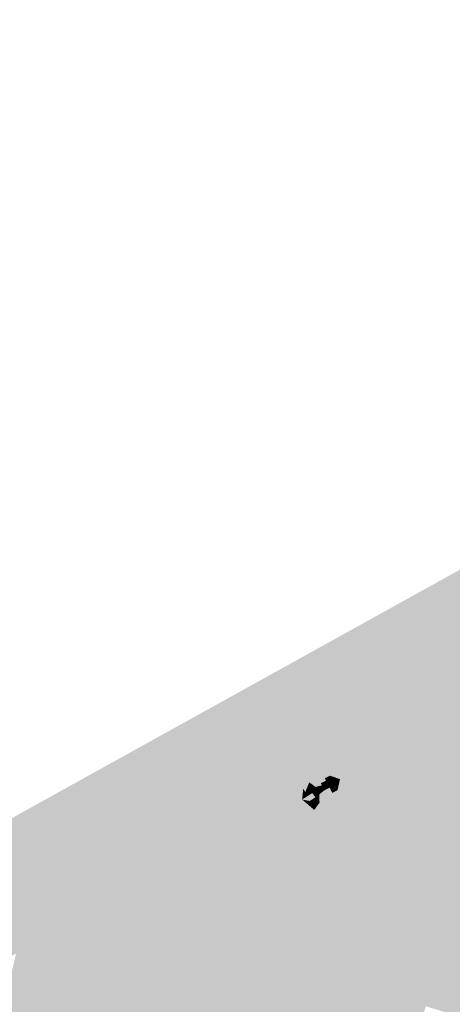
# Model space of a CAD drawing. Header units: metres. Extents: x 164696 to 183842, y 382615 to 387356.
# Tile 249 of 256: x 182598.44 to 182599.93, y 386589.56 to 386592.95. Entities that reach past the tile are written whole.
import ezdxf

# ---------------------------------------------------------------- set-up
doc = ezdxf.new("R2010")
doc.units = ezdxf.units.M
doc.layers.add('C3D-SURFACE_TINSURFACE', color=7, linetype='Continuous')

msp = doc.modelspace()

# ---------------------------------------------------------------- linework, layer by layer
at = {"layer": 'C3D-SURFACE_TINSURFACE', "color": 11, "linetype": 'Continuous', "lineweight": -3, "true_color": 0xff8585}
for points in [[(182594.8002, 386588.1941), (182599.2952, 386590.5892), (182603.3633, 386592.9468)], [(182601.6417, 386591.8872), (182603.3633, 386592.9468), (182599.2952, 386590.5892)], [(182600.6086, 386590.9018), (182601.6417, 386591.8872), (182599.2952, 386590.5892)], [(182600.6086, 386590.9018), (182599.2952, 386590.5892), (182600.58, 386590.8866)], [(182600.5514, 386590.8714), (182600.58, 386590.8866), (182599.2952, 386590.5892)], [(182600.5228, 386590.8562), (182600.5514, 386590.8714), (182599.2952, 386590.5892)], [(182600.5228, 386590.8562), (182599.2952, 386590.5892), (182600.4942, 386590.8411)], [(182600.4942, 386590.8411), (182599.2952, 386590.5892), (182600.4015, 386590.7873)], [(182599.2952, 386590.5892), (182600.339, 386590.7522), (182600.4015, 386590.7873)], [(182599.2952, 386590.5892), (182600.3077, 386590.7346), (182600.339, 386590.7522)], [(182599.2952, 386590.5892), (182600.0312, 386590.6851), (182600.3077, 386590.7346)], [(182599.2952, 386590.5892), (182599.7299, 386590.635), (182600.0312, 386590.6851)], [(182599.2952, 386590.5892), (182600.1461, 386590.6455), (182600.1504, 386590.6478)], [(182599.2952, 386590.5892), (182600.1504, 386590.6478), (182599.9525, 386590.6418)], [(182599.2952, 386590.5892), (182600.1207, 386590.6318), (182600.1461, 386590.6455)], [(182599.2952, 386590.5892), (182599.9525, 386590.6418), (182599.7462, 386590.6311)], [(182599.2952, 386590.5892), (182599.7462, 386590.6311), (182599.7299, 386590.635)], [(182600.0952, 386590.618), (182600.1207, 386590.6318), (182599.2952, 386590.5892)], [(182600.0952, 386590.618), (182599.2952, 386590.5892), (182600.0697, 386590.6042)], [(182600.0442, 386590.5905), (182600.0697, 386590.6042), (182599.2952, 386590.5892)], [(182596.9947, 386589.1867), (182599.2952, 386590.5892), (182594.8002, 386588.1941)], [(182596.9947, 386589.1867), (182598.1044, 386589.5625), (182599.2952, 386590.5892)], [(182598.1044, 386589.5625), (182598.1913, 386589.6089), (182599.2952, 386590.5892)], [(182599.2952, 386590.5892), (182598.1913, 386589.6089), (182598.2923, 386589.6622)], [(182599.2952, 386590.5892), (182598.2923, 386589.6622), (182598.3819, 386589.7087)], [(182599.2952, 386590.5892), (182598.3819, 386589.7087), (182598.4068, 386589.7224)], [(182599.2952, 386590.5892), (182598.4068, 386589.7224), (182598.4318, 386589.7362)], [(182599.2952, 386590.5892), (182598.4318, 386589.7362), (182598.4567, 386589.7499)], [(182599.2952, 386590.5892), (182598.4567, 386589.7499), (182598.4817, 386589.7636)], [(182598.5066, 386589.7773), (182599.2952, 386590.5892), (182598.4817, 386589.7636)], [(182598.5316, 386589.7911), (182599.2952, 386590.5892), (182598.5066, 386589.7773)], [(182598.5565, 386589.8048), (182599.2952, 386590.5892), (182598.5316, 386589.7911)], [(182598.5815, 386589.8185), (182599.2952, 386590.5892), (182598.5565, 386589.8048)], [(182598.6064, 386589.8322), (182599.2952, 386590.5892), (182598.5815, 386589.8185)], [(182598.6064, 386589.8322), (182598.6597, 386589.8625), (182599.2952, 386590.5892)], [(182598.6925, 386589.8793), (182599.2952, 386590.5892), (182598.6597, 386589.8625)], [(182598.7254, 386589.8961), (182599.2952, 386590.5892), (182598.6925, 386589.8793)], [(182598.7254, 386589.8961), (182598.7582, 386589.9129), (182599.2952, 386590.5892)], [(182598.7582, 386589.9129), (182598.791, 386589.9297), (182599.2952, 386590.5892)], [(182598.8239, 386589.9465), (182599.2952, 386590.5892), (182598.791, 386589.9297)], [(182598.8239, 386589.9465), (182598.8567, 386589.9633), (182599.2952, 386590.5892)], [(182598.8567, 386589.9633), (182598.8896, 386589.9801), (182599.2952, 386590.5892)], [(182598.8896, 386589.9801), (182598.9555, 386590.0123), (182599.2952, 386590.5892)], [(182598.9555, 386590.0123), (182598.9885, 386590.0296), (182599.2952, 386590.5892)], [(182598.9885, 386590.0296), (182599.0216, 386590.047), (182599.2952, 386590.5892)], [(182599.0216, 386590.047), (182599.0546, 386590.0644), (182599.2952, 386590.5892)], [(182599.0876, 386590.0818), (182599.2952, 386590.5892), (182599.0546, 386590.0644)], [(182599.1207, 386590.0991), (182599.2952, 386590.5892), (182599.0876, 386590.0818)], [(182599.1537, 386590.1165), (182599.2952, 386590.5892), (182599.1207, 386590.0991)], [(182599.1537, 386590.1165), (182599.3228, 386590.5326), (182599.2952, 386590.5892)], [(182600.0188, 386590.5767), (182600.0442, 386590.5905), (182599.2952, 386590.5892)], [(182599.6877, 386590.4071), (182599.2952, 386590.5892), (182599.3228, 386590.5326)], [(182599.738, 386590.4297), (182599.2952, 386590.5892), (182599.6877, 386590.4071)], [(182599.738, 386590.4297), (182599.8116, 386590.4683), (182599.2952, 386590.5892)], [(182599.8116, 386590.4683), (182599.8852, 386590.507), (182599.2952, 386590.5892)], [(182599.9588, 386590.5457), (182599.2952, 386590.5892), (182599.8852, 386590.507)], [(182599.9588, 386590.5457), (182599.9933, 386590.5629), (182599.2952, 386590.5892)], [(182599.9933, 386590.5629), (182600.0188, 386590.5767), (182599.2952, 386590.5892)], [(182599.1537, 386590.1165), (182599.2172, 386590.1514), (182599.3228, 386590.5326)], [(182599.2172, 386590.1514), (182599.3554, 386590.4809), (182599.3228, 386590.5326)], [(182599.6877, 386590.4071), (182599.3228, 386590.5326), (182599.3554, 386590.4809)], [(182599.9588, 386590.5457), (182599.7039, 386589.8135), (182600.4366, 386589.5864)], [(182599.9588, 386590.5457), (182599.8852, 386590.507), (182599.7039, 386589.8135)], [(182599.8116, 386590.4683), (182599.6767, 386589.862), (182599.8852, 386590.507)], [(182599.8852, 386590.507), (182599.6767, 386589.862), (182599.7039, 386589.8135)], [(182599.3157, 386590.2084), (182599.3554, 386590.4809), (182599.2172, 386590.1514)], [(182599.3157, 386590.2084), (182599.3582, 386590.4756), (182599.3554, 386590.4809)], [(182599.3157, 386590.2084), (182599.3487, 386590.3485), (182599.3582, 386590.4756)], [(182599.64, 386590.3833), (182599.3554, 386590.4809), (182599.3582, 386590.4756)], [(182599.6638, 386590.3952), (182599.3554, 386590.4809), (182599.64, 386590.3833)], [(182599.6877, 386590.4071), (182599.3554, 386590.4809), (182599.6638, 386590.3952)], [(182599.64, 386590.3833), (182599.3582, 386590.4756), (182599.4838, 386590.4214)], [(182599.738, 386590.4297), (182599.6255, 386589.9529), (182599.8116, 386590.4683)], [(182599.8116, 386590.4683), (182599.6255, 386589.9529), (182599.6495, 386589.9105)], [(182599.8116, 386590.4683), (182599.6495, 386589.9105), (182599.6767, 386589.862)], [(182599.738, 386590.4297), (182599.6877, 386590.4071), (182599.5787, 386590.0469)], [(182599.738, 386590.4297), (182599.5787, 386590.0469), (182599.5943, 386590.0156)], [(182599.738, 386590.4297), (182599.5943, 386590.0156), (182599.6099, 386589.9842)], [(182599.738, 386590.4297), (182599.6099, 386589.9842), (182599.6255, 386589.9529)], [(182599.5923, 386590.3594), (182599.4739, 386590.4164), (182599.4639, 386590.4114)], [(182599.5923, 386590.3594), (182599.4639, 386590.4114), (182599.4907, 386590.3878)], [(182599.6161, 386590.3713), (182599.4838, 386590.4214), (182599.4739, 386590.4164)], [(182599.5923, 386590.3594), (182599.6161, 386590.3713), (182599.4739, 386590.4164)], [(182599.6161, 386590.3713), (182599.64, 386590.3833), (182599.4838, 386590.4214)], [(182599.6638, 386590.3952), (182599.64, 386590.3833), (182599.5475, 386590.1095)], [(182599.5631, 386590.0782), (182599.6638, 386590.3952), (182599.5475, 386590.1095)], [(182599.6877, 386590.4071), (182599.6638, 386590.3952), (182599.5631, 386590.0782)], [(182599.6877, 386590.4071), (182599.5631, 386590.0782), (182599.5787, 386590.0469)], [(182599.5684, 386590.3474), (182599.4907, 386590.3878), (182599.4788, 386590.3819)], [(182599.5684, 386590.3474), (182599.4788, 386590.3819), (182599.4974, 386590.3634)], [(182599.5684, 386590.3474), (182599.5923, 386590.3594), (182599.4907, 386590.3878)], [(182599.5684, 386590.3474), (182599.4974, 386590.3634), (182599.5099, 386590.3476)], [(182599.5923, 386590.3594), (182599.556, 386590.2828), (182599.5263, 386590.1517)], [(182599.5923, 386590.3594), (182599.5263, 386590.1517), (182599.5319, 386590.1408)], [(182599.5923, 386590.3594), (182599.5319, 386590.1408), (182599.6161, 386590.3713)], [(182599.5475, 386590.1095), (182599.6161, 386590.3713), (182599.5319, 386590.1408)], [(182599.5475, 386590.1095), (182599.64, 386590.3833), (182599.6161, 386590.3713)], [(182599.5684, 386590.3474), (182599.556, 386590.2828), (182599.5923, 386590.3594)], [(182599.3157, 386590.2084), (182599.3525, 386590.3124), (182599.3487, 386590.3485)], [(182599.4968, 386590.3116), (182599.4963, 386590.3306), (182599.4784, 386590.3216)], [(182599.5207, 386590.3236), (182599.5099, 386590.3476), (182599.492, 386590.3387)], [(182599.5207, 386590.3236), (182599.492, 386590.3387), (182599.4963, 386590.3306)], [(182599.4968, 386590.3116), (182599.5207, 386590.3236), (182599.4963, 386590.3306)], [(182599.5207, 386590.3236), (182599.5445, 386590.3355), (182599.5099, 386590.3476)], [(182599.5684, 386590.3474), (182599.5099, 386590.3476), (182599.5445, 386590.3355)], [(182599.5207, 386590.3236), (182599.5358, 386590.2977), (182599.5445, 386590.3355)], [(182599.5684, 386590.3474), (182599.5445, 386590.3355), (182599.5358, 386590.2977)], [(182599.5684, 386590.3474), (182599.5358, 386590.2977), (182599.5426, 386590.2761)], [(182599.5684, 386590.3474), (182599.5426, 386590.2761), (182599.556, 386590.2828)], [(182599.3157, 386590.2084), (182599.4143, 386590.2654), (182599.4107, 386590.3173)], [(182599.3157, 386590.2084), (182599.4107, 386590.3173), (182599.3553, 386590.2852)], [(182599.3157, 386590.2084), (182599.3553, 386590.2852), (182599.3525, 386590.3124)], [(182599.4143, 386590.2654), (182599.4181, 386590.3031), (182599.4107, 386590.3173)], [(182599.4143, 386590.2654), (182599.4491, 386590.2877), (182599.4446, 386590.3039)], [(182599.4143, 386590.2654), (182599.4446, 386590.3039), (182599.425, 386590.2913)], [(182599.4143, 386590.2654), (182599.425, 386590.2913), (182599.4181, 386590.3031)], [(182599.4491, 386590.2877), (182599.4608, 386590.3086), (182599.4446, 386590.3039)], [(182599.4491, 386590.2877), (182599.473, 386590.2997), (182599.4608, 386590.3086)], [(182599.4491, 386590.2877), (182599.4734, 386590.2835), (182599.473, 386590.2997)], [(182599.473, 386590.2997), (182599.4823, 386590.3149), (182599.4608, 386590.3086)], [(182599.473, 386590.2997), (182599.4968, 386590.3116), (182599.4823, 386590.3149)], [(182599.473, 386590.2997), (182599.4912, 386590.2973), (182599.4968, 386590.3116)], [(182599.473, 386590.2997), (182599.4734, 386590.2835), (182599.4912, 386590.2973)], [(182599.4968, 386590.3116), (182599.4784, 386590.3216), (182599.4823, 386590.3149)], [(182599.4968, 386590.3116), (182599.4912, 386590.2973), (182599.509, 386590.3063)], [(182599.4968, 386590.3116), (182599.509, 386590.3063), (182599.5207, 386590.3236)], [(182599.5207, 386590.3236), (182599.509, 386590.3063), (182599.5179, 386590.2888)], [(182599.5207, 386590.3236), (182599.5179, 386590.2888), (182599.5358, 386590.2977)], [(182599.3157, 386590.2084), (182599.4559, 386590.23), (182599.4143, 386590.2654)], [(182599.4143, 386590.2654), (182599.4601, 386590.2732), (182599.4491, 386590.2877)], [(182599.4143, 386590.2654), (182599.4405, 386590.2606), (182599.4601, 386590.2732)], [(182599.4143, 386590.2654), (182599.4559, 386590.23), (182599.4405, 386590.2606)], [(182599.4491, 386590.2877), (182599.4601, 386590.2732), (182599.4734, 386590.2835)], [(182599.3157, 386590.2084), (182599.4005, 386590.1979), (182599.4559, 386590.23)], [(182599.5475, 386590.1095), (182599.3157, 386590.2084), (182599.2172, 386590.1514)], [(182599.3157, 386590.2084), (182599.5319, 386590.1408), (182599.5263, 386590.1517)], [(182599.3157, 386590.2084), (182599.5263, 386590.1517), (182599.4005, 386590.1979)], [(182599.5475, 386590.1095), (182599.5319, 386590.1408), (182599.3157, 386590.2084)], [(182599.1537, 386590.1165), (182599.5943, 386590.0156), (182599.2172, 386590.1514)], [(182599.5631, 386590.0782), (182599.5475, 386590.1095), (182599.2172, 386590.1514)], [(182599.5787, 386590.0469), (182599.5631, 386590.0782), (182599.2172, 386590.1514)], [(182599.5943, 386590.0156), (182599.5787, 386590.0469), (182599.2172, 386590.1514)], [(182599.1207, 386590.0991), (182599.0876, 386590.0818), (182599.6255, 386589.9529)], [(182599.1537, 386590.1165), (182599.1207, 386590.0991), (182599.6255, 386589.9529)], [(182599.1537, 386590.1165), (182599.6099, 386589.9842), (182599.5943, 386590.0156)], [(182599.1537, 386590.1165), (182599.6255, 386589.9529), (182599.6099, 386589.9842)], [(182599.0216, 386590.047), (182599.6767, 386589.862), (182599.0546, 386590.0644)], [(182599.0876, 386590.0818), (182599.0546, 386590.0644), (182599.6495, 386589.9105)], [(182599.0546, 386590.0644), (182599.6767, 386589.862), (182599.6495, 386589.9105)], [(182599.0876, 386590.0818), (182599.6495, 386589.9105), (182599.6255, 386589.9529)], [(182598.9555, 386590.0123), (182599.4506, 386589.0788), (182598.9885, 386590.0296)], [(182598.9885, 386590.0296), (182599.7039, 386589.8135), (182599.0216, 386590.047)], [(182598.9885, 386590.0296), (182599.4506, 386589.0788), (182599.4818, 386589.0949)], [(182598.9885, 386590.0296), (182599.4818, 386589.0949), (182599.7039, 386589.8135)], [(182599.0216, 386590.047), (182599.7039, 386589.8135), (182599.6767, 386589.862)], [(182598.8896, 386589.9801), (182598.9225, 386589.9949), (182598.9555, 386590.0123)], [(182598.9225, 386589.9949), (182598.8896, 386589.9801), (182599.357, 386589.0307)], [(182598.9225, 386589.9949), (182599.4194, 386589.0628), (182598.9555, 386590.0123)], [(182598.9225, 386589.9949), (182599.3882, 386589.0467), (182599.4194, 386589.0628)], [(182598.9225, 386589.9949), (182599.357, 386589.0307), (182599.3882, 386589.0467)], [(182598.9555, 386590.0123), (182599.4194, 386589.0628), (182599.4506, 386589.0788)], [(182598.8567, 386589.9633), (182598.8239, 386589.9465), (182599.3258, 386589.0146)], [(182598.8567, 386589.9633), (182599.357, 386589.0307), (182598.8896, 386589.9801)], [(182598.8567, 386589.9633), (182599.3258, 386589.0146), (182599.357, 386589.0307)], [(182598.791, 386589.9297), (182598.7582, 386589.9129), (182599.2239, 386588.965)], [(182598.8239, 386589.9465), (182598.791, 386589.9297), (182599.2946, 386588.9985)], [(182598.791, 386589.9297), (182599.0947, 386589.3208), (182599.2814, 386588.9918)], [(182598.791, 386589.9297), (182599.2814, 386588.9918), (182599.2946, 386588.9985)], [(182598.791, 386589.9297), (182599.2239, 386588.965), (182599.2437, 386588.9737)], [(182598.791, 386589.9297), (182599.2437, 386588.9737), (182599.0947, 386589.3208)], [(182598.8239, 386589.9465), (182599.2946, 386588.9985), (182599.3258, 386589.0146)], [(182598.7254, 386589.8961), (182598.6925, 386589.8793), (182599.2239, 386588.965)], [(182598.7254, 386589.8961), (182599.2239, 386588.965), (182598.7582, 386589.9129)], [(182598.6064, 386589.8322), (182598.6314, 386589.8459), (182598.6597, 386589.8625)], [(182598.6314, 386589.8459), (182599.1656, 386588.9341), (182598.6597, 386589.8625)], [(182598.6925, 386589.8793), (182598.6597, 386589.8625), (182599.1656, 386588.9341)], [(182598.6925, 386589.8793), (182599.1656, 386588.9341), (182599.2239, 386588.965)], [(182598.5815, 386589.8185), (182598.5565, 386589.8048), (182599.0491, 386588.8724)], [(182598.6064, 386589.8322), (182598.5815, 386589.8185), (182599.1074, 386588.9033)], [(182598.5815, 386589.8185), (182599.0491, 386588.8724), (182599.1074, 386588.9033)], [(182598.6064, 386589.8322), (182599.1074, 386588.9033), (182598.6314, 386589.8459)], [(182598.6314, 386589.8459), (182599.1074, 386588.9033), (182599.1656, 386588.9341)], [(182598.5316, 386589.7911), (182598.5066, 386589.7773), (182598.9908, 386588.8415)], [(182598.5565, 386589.8048), (182598.5316, 386589.7911), (182599.0491, 386588.8724)], [(182598.5316, 386589.7911), (182598.9908, 386588.8415), (182599.0491, 386588.8724)], [(182599.513, 386589.1109), (182599.7039, 386589.8135), (182599.4818, 386589.0949)], [(182599.513, 386589.1109), (182599.7312, 386589.765), (182599.7039, 386589.8135)], [(182600.4366, 386589.5864), (182599.7039, 386589.8135), (182599.7493, 386589.7385)], [(182599.7493, 386589.7385), (182599.7039, 386589.8135), (182599.7312, 386589.765)], [(182598.9477, 386588.8194), (182598.4567, 386589.7499), (182598.4318, 386589.7362)], [(182598.9477, 386588.8194), (182598.4817, 386589.7636), (182598.4567, 386589.7499)], [(182598.5066, 386589.7773), (182598.4817, 386589.7636), (182598.9908, 386588.8415)], [(182598.9477, 386588.8194), (182598.9908, 386588.8415), (182598.4817, 386589.7636)], [(182599.552, 386589.1301), (182599.7312, 386589.765), (182599.513, 386589.1109)], [(182599.596, 386589.1536), (182599.7312, 386589.765), (182599.552, 386589.1301)], [(182599.596, 386589.1536), (182599.7643, 386589.7079), (182599.7312, 386589.765)], [(182599.7643, 386589.7079), (182599.7493, 386589.7385), (182599.7312, 386589.765)], [(182598.9477, 386588.8194), (182598.4318, 386589.7362), (182598.2543, 386588.9835)], [(182600.4366, 386589.5864), (182599.7493, 386589.7385), (182600.4137, 386589.5737)], [(182600.4137, 386589.5737), (182599.7493, 386589.7385), (182600.3908, 386589.561)], [(182599.7493, 386589.7385), (182600.3679, 386589.5484), (182600.3908, 386589.561)], [(182600.3679, 386589.5484), (182599.7493, 386589.7385), (182600.3449, 386589.5357)], [(182600.3449, 386589.5357), (182599.7493, 386589.7385), (182599.7643, 386589.7079)], [(182599.596, 386589.1536), (182599.7793, 386589.6773), (182599.7643, 386589.7079)], [(182600.3449, 386589.5357), (182599.7643, 386589.7079), (182600.3197, 386589.5205)], [(182599.7793, 386589.6773), (182600.3197, 386589.5205), (182599.7643, 386589.7079)], [(182599.596, 386589.1536), (182599.64, 386589.177), (182599.7793, 386589.6773)], [(182599.64, 386589.177), (182599.7943, 386589.6467), (182599.7793, 386589.6773)], [(182599.7793, 386589.6773), (182600.2517, 386589.4845), (182600.3197, 386589.5205)], [(182599.7793, 386589.6773), (182599.7943, 386589.6467), (182600.2517, 386589.4845)], [(182599.64, 386589.177), (182599.8093, 386589.6161), (182599.7943, 386589.6467)], [(182599.64, 386589.177), (182599.684, 386589.2005), (182599.8093, 386589.6161)], [(182599.684, 386589.2005), (182599.8243, 386589.5855), (182599.8093, 386589.6161)], [(182599.7943, 386589.6467), (182599.8093, 386589.6161), (182600.2517, 386589.4845)], [(182599.8093, 386589.6161), (182599.8243, 386589.5855), (182600.2517, 386589.4845)], [(182599.684, 386589.2005), (182599.728, 386589.2239), (182599.8243, 386589.5855)], [(182599.8393, 386589.5548), (182599.8243, 386589.5855), (182599.728, 386589.2239)], [(182599.8243, 386589.5855), (182600.1837, 386589.4484), (182600.2517, 386589.4845)], [(182599.8393, 386589.5548), (182600.1837, 386589.4484), (182599.8243, 386589.5855)]]:
    msp.add_solid(points, dxfattribs=at)
at = {"layer": 'C3D-SURFACE_TINSURFACE', "color": 1, "linetype": 'Continuous', "lineweight": -3, "true_color": 0xe60000}
for points in [[(182599.7462, 386590.6311), (182600.2226, 386590.6868), (182599.7299, 386590.635)], [(182600.0312, 386590.6851), (182599.7299, 386590.635), (182600.2226, 386590.6868)], [(182599.7462, 386590.6311), (182600.1971, 386590.6731), (182600.2226, 386590.6868)], [(182599.9525, 386590.6418), (182600.1971, 386590.6731), (182599.7462, 386590.6311)], [(182599.3582, 386590.4756), (182599.3487, 386590.3485), (182599.3723, 386590.4486)], [(182599.3582, 386590.4756), (182599.3723, 386590.4486), (182599.4838, 386590.4214)], [(182599.3487, 386590.3485), (182599.3892, 386590.4163), (182599.3723, 386590.4486)], [(182599.4639, 386590.4114), (182599.3723, 386590.4486), (182599.3892, 386590.4163)], [(182599.4739, 386590.4164), (182599.3723, 386590.4486), (182599.4639, 386590.4114)], [(182599.4838, 386590.4214), (182599.3723, 386590.4486), (182599.4739, 386590.4164)], [(182599.3487, 386590.3485), (182599.3525, 386590.3124), (182599.3892, 386590.4163)], [(182599.3525, 386590.3124), (182599.4061, 386590.384), (182599.3892, 386590.4163)], [(182599.4788, 386590.3819), (182599.3892, 386590.4163), (182599.4061, 386590.384)], [(182599.4907, 386590.3878), (182599.3892, 386590.4163), (182599.4788, 386590.3819)], [(182599.4639, 386590.4114), (182599.3892, 386590.4163), (182599.4907, 386590.3878)], [(182599.3525, 386590.3124), (182599.3553, 386590.2852), (182599.4061, 386590.384)], [(182599.4107, 386590.3173), (182599.4061, 386590.384), (182599.3553, 386590.2852)], [(182599.4181, 386590.3031), (182599.423, 386590.3517), (182599.4061, 386590.384)], [(182599.4181, 386590.3031), (182599.4061, 386590.384), (182599.4107, 386590.3173)], [(182599.492, 386590.3387), (182599.4061, 386590.384), (182599.423, 386590.3517)], [(182599.5099, 386590.3476), (182599.4061, 386590.384), (182599.492, 386590.3387)], [(182599.5099, 386590.3476), (182599.4974, 386590.3634), (182599.4061, 386590.384)], [(182599.4788, 386590.3819), (182599.4061, 386590.384), (182599.4974, 386590.3634)], [(182599.425, 386590.2913), (182599.423, 386590.3517), (182599.4181, 386590.3031)], [(182599.425, 386590.2913), (182599.4388, 386590.3246), (182599.423, 386590.3517)], [(182599.4784, 386590.3216), (182599.423, 386590.3517), (182599.4388, 386590.3246)], [(182599.4963, 386590.3306), (182599.423, 386590.3517), (182599.4784, 386590.3216)], [(182599.492, 386590.3387), (182599.423, 386590.3517), (182599.4963, 386590.3306)], [(182599.4446, 386590.3039), (182599.4388, 386590.3246), (182599.425, 386590.2913)], [(182599.4608, 386590.3086), (182599.4388, 386590.3246), (182599.4446, 386590.3039)], [(182599.4823, 386590.3149), (182599.4388, 386590.3246), (182599.4608, 386590.3086)], [(182599.4784, 386590.3216), (182599.4388, 386590.3246), (182599.4823, 386590.3149)], [(182599.4912, 386590.2973), (182599.4734, 386590.2835), (182599.4741, 386590.2545)], [(182599.509, 386590.3063), (182599.4912, 386590.2973), (182599.4741, 386590.2545)], [(182599.509, 386590.3063), (182599.4741, 386590.2545), (182599.5094, 386590.1844)], [(182599.509, 386590.3063), (182599.5094, 386590.1844), (182599.5179, 386590.2888)], [(182599.5358, 386590.2977), (182599.5179, 386590.2888), (182599.5094, 386590.1844)], [(182599.5358, 386590.2977), (182599.5094, 386590.1844), (182599.5426, 386590.2761)], [(182599.4601, 386590.2732), (182599.4405, 386590.2606), (182599.4741, 386590.2545)], [(182599.4559, 386590.23), (182599.4741, 386590.2545), (182599.4405, 386590.2606)], [(182599.4734, 386590.2835), (182599.4601, 386590.2732), (182599.4741, 386590.2545)], [(182599.556, 386590.2828), (182599.5426, 386590.2761), (182599.5094, 386590.1844)], [(182599.5263, 386590.1517), (182599.556, 386590.2828), (182599.5094, 386590.1844)], [(182599.4559, 386590.23), (182599.4005, 386590.1979), (182599.5094, 386590.1844)], [(182599.4559, 386590.23), (182599.5094, 386590.1844), (182599.4741, 386590.2545)], [(182599.5263, 386590.1517), (182599.5094, 386590.1844), (182599.4005, 386590.1979)]]:
    msp.add_solid(points, dxfattribs=at)

doc.saveas('drawing.dxf')
